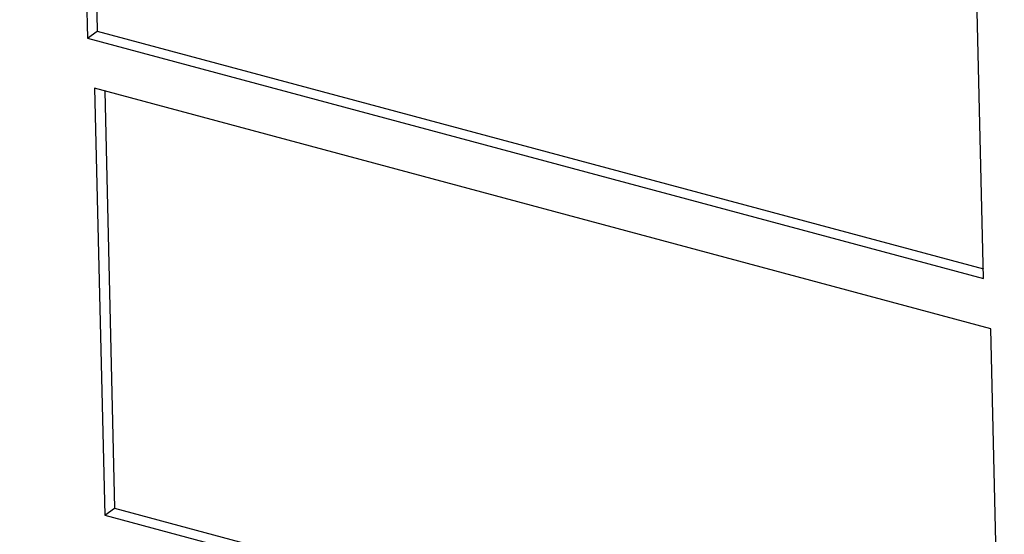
# Model space of a CAD drawing. Header units: millimetres. Extents: x 6 to 414, y 7 to 290.
# Tile 20 of 256: x 112 to 117, y 79 to 82. Entities that reach past the tile are written whole.
import ezdxf

# ---------------------------------------------------------------- set-up
doc = ezdxf.new("R2010")
doc.units = ezdxf.units.MM
doc.header["$LTSCALE"] = 23.1
doc.linetypes.add('DASHED', pattern=[0.2, 0.1, -0.1])
doc.layers.get('0').update_dxf_attribs({"linetype": 'CONTINUOUS'})

msp = doc.modelspace()

# ---------------------------------------------------------------- linework, layer by layer
at = {"color": 3, "linetype": 'Continuous'}
for p, q in [((112.0731, 84.1689), (112.1289, 81.8145)), ((117.0729, 80.4879), (117.0171, 82.8423)), ((112.1289, 81.8145), (117.0729, 80.4879)), ((117.1128, 80.2103), (112.1688, 81.537)), ((112.1688, 81.537), (112.2246, 79.1826)), ((117.1686, 77.8559), (117.1128, 80.2103)), ((112.2246, 79.1826), (117.1686, 77.8559))]:
    msp.add_line(p, q, dxfattribs=at)
at = {"color": 7, "linetype": 'Continuous'}
for p, q in [((112.1286, 84.154), (112.1831, 81.853)), ((112.1289, 81.8145), (112.1831, 81.853)), ((112.1831, 81.853), (117.0716, 80.5412)), ((112.2243, 81.5221), (112.2788, 79.221)), ((112.2246, 79.1826), (112.2788, 79.221)), ((112.2788, 79.221), (117.1673, 77.9092))]:
    msp.add_line(p, q, dxfattribs=at)
at = {"color": 4, "linetype": 'DASHED'}
msp.add_line((119.5792, 81.5262), (111.4821, 75.7833), dxfattribs=at)

doc.saveas('drawing.dxf')
